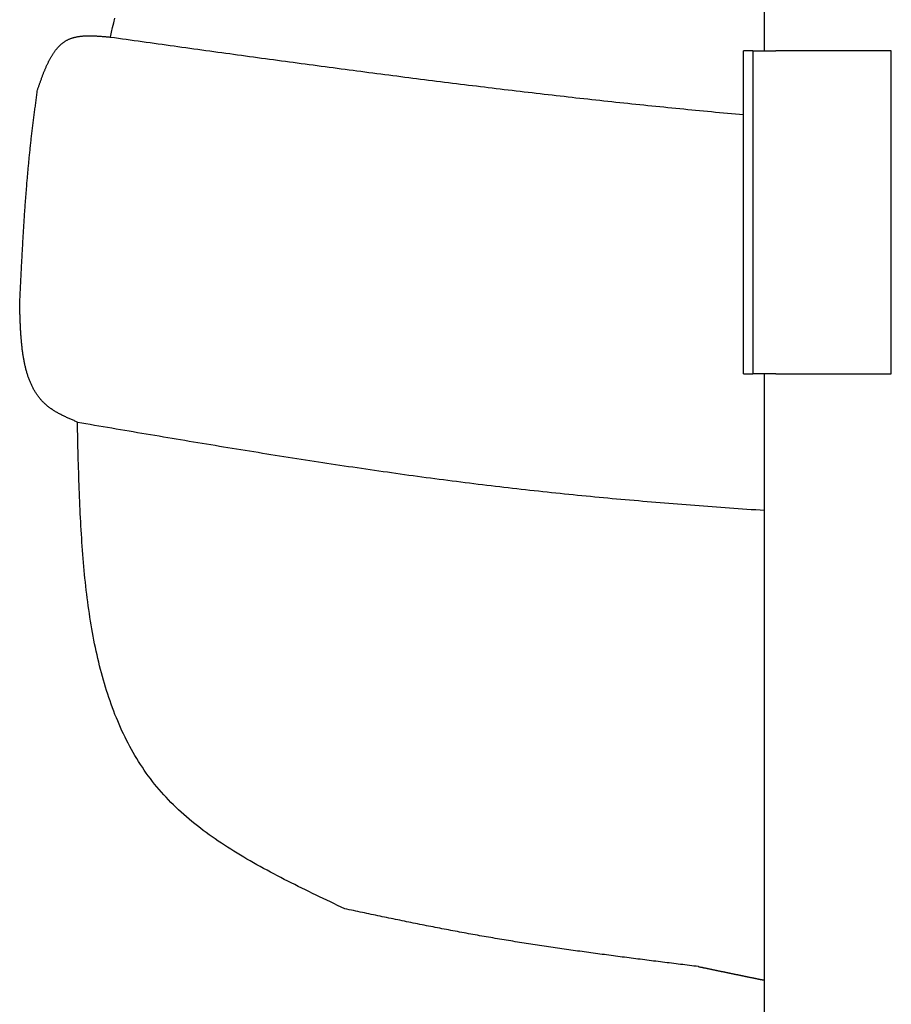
# Model space of a CAD drawing. Extents: x 562 to 7231, y 5917 to 11876.
# Tile 4 of 69: x 1150 to 1528, y 8295 to 8721. Entities that reach past the tile are written whole.
import ezdxf

# ---------------------------------------------------------------- set-up
doc = ezdxf.new("R2010")
doc.units = 0
doc.layers.get('0').update_dxf_attribs({"linetype": 'CONTINUOUS'})
doc.layers.add('CAR', color=10, linetype='CONTINUOUS')

msp = doc.modelspace()

# ---------------------------------------------------------------- linework, layer by layer
for p, q in [((1472.775, 8708.018), (1472.775, 10083.018)), ((1467.775, 8708.018), (1463.775, 8708.018)), ((1463.775, 8568.018), (1463.775, 8708.018)), ((1467.775, 8708.018), (1477.775, 8708.018)), ((1467.775, 8708.018), (1467.775, 8568.018)), ((1527.775, 8708.018), (1477.775, 8708.018)), ((1527.775, 8568.018), (1527.775, 8708.018)), ((1463.775, 8568.018), (1467.775, 8568.018)), ((1477.775, 8568.018), (1467.775, 8568.018)), ((1472.775, 8027.85), (1472.775, 8568.018)), ((1477.775, 8568.018), (1527.775, 8568.018))]:
    msp.add_line(p, q)
at = {"layer": 'CAR'}
for points in [[(1189.44, 8713.95, 0), (1189.91, 8716.02, 0), (1190.39, 8718.08, 0), (1190.89, 8720.15, 0), (1191.39, 8722.21, 0)], [(1157.86, 8691.03, 0), (1157.96, 8691.33, 0), (1158.06, 8691.63, 0), (1158.17, 8691.93, 0), (1158.27, 8692.23, 0), (1158.38, 8692.52, 0), (1158.48, 8692.82, 0), (1158.58, 8693.12, 0), (1158.69, 8693.42, 0), (1158.79, 8693.72, 0), (1158.9, 8694.02, 0), (1159, 8694.32, 0), (1159.11, 8694.61, 0), (1159.22, 8694.91, 0), (1159.32, 8695.2, 0), (1159.43, 8695.5, 0), (1159.54, 8695.79, 0), (1159.64, 8696.09, 0), (1159.75, 8696.38, 0), (1159.86, 8696.67, 0), (1159.97, 8696.96, 0), (1160.08, 8697.26, 0), (1160.19, 8697.54, 0), (1160.3, 8697.83, 0), (1160.41, 8698.12, 0), (1160.52, 8698.41, 0), (1160.63, 8698.69, 0), (1160.75, 8698.98, 0), (1160.86, 8699.26, 0), (1160.98, 8699.54, 0), (1161.09, 8699.82, 0), (1161.21, 8700.1, 0), (1161.33, 8700.38, 0), (1161.45, 8700.65, 0), (1161.56, 8700.93, 0), (1161.68, 8701.2, 0), (1161.81, 8701.47, 0), (1161.93, 8701.74, 0), (1162.05, 8702.01, 0), (1162.17, 8702.28, 0), (1162.3, 8702.54, 0), (1162.43, 8702.81, 0), (1162.55, 8703.07, 0), (1162.68, 8703.33, 0), (1162.81, 8703.58, 0), (1162.94, 8703.84, 0), (1163.07, 8704.09, 0), (1163.21, 8704.34, 0), (1163.34, 8704.59, 0), (1163.48, 8704.84, 0), (1163.62, 8705.08, 0), (1163.76, 8705.33, 0), (1163.9, 8705.57, 0), (1164.04, 8705.81, 0), (1164.18, 8706.04, 0), (1164.32, 8706.27, 0), (1164.47, 8706.5, 0), (1164.62, 8706.73, 0), (1164.77, 8706.96, 0), (1164.92, 8707.18, 0), (1165.07, 8707.4, 0), (1165.22, 8707.62, 0), (1165.38, 8707.83, 0), (1165.54, 8708.05, 0), (1165.7, 8708.25, 0), (1165.86, 8708.46, 0), (1166.02, 8708.66, 0), (1166.18, 8708.86, 0), (1166.35, 8709.06, 0), (1166.52, 8709.26, 0), (1166.69, 8709.45, 0), (1166.86, 8709.64, 0), (1167.03, 8709.82, 0), (1167.21, 8710, 0), (1167.39, 8710.18, 0), (1167.57, 8710.36, 0), (1167.75, 8710.53, 0), (1167.93, 8710.7, 0), (1168.12, 8710.86, 0), (1168.31, 8711.02, 0), (1168.5, 8711.18, 0), (1168.69, 8711.33, 0), (1168.89, 8711.48, 0), (1169.08, 8711.63, 0), (1169.28, 8711.77, 0), (1169.48, 8711.91, 0), (1169.69, 8712.05, 0), (1169.89, 8712.18, 0), (1170.1, 8712.31, 0), (1170.31, 8712.43, 0), (1170.53, 8712.55, 0), (1170.74, 8712.67, 0), (1170.96, 8712.78, 0), (1171.18, 8712.88, 0), (1171.41, 8712.99, 0), (1171.63, 8713.09, 0), (1171.86, 8713.18, 0), (1172.09, 8713.27, 0), (1172.32, 8713.36, 0), (1172.56, 8713.45, 0), (1172.8, 8713.53, 0), (1173.04, 8713.6, 0), (1173.28, 8713.68, 0), (1173.52, 8713.75, 0), (1173.77, 8713.81, 0), (1174.02, 8713.87, 0), (1174.27, 8713.93, 0), (1174.52, 8713.99, 0), (1174.77, 8714.04, 0), (1175.03, 8714.09, 0), (1175.29, 8714.14, 0), (1175.55, 8714.18, 0), (1175.81, 8714.22, 0), (1176.07, 8714.26, 0), (1176.34, 8714.3, 0), (1176.6, 8714.33, 0), (1176.87, 8714.36, 0), (1177.14, 8714.39, 0), (1177.41, 8714.41, 0), (1177.69, 8714.43, 0), (1177.96, 8714.45, 0), (1178.24, 8714.47, 0), (1178.51, 8714.48, 0), (1178.79, 8714.5, 0), (1179.07, 8714.51, 0), (1179.36, 8714.51, 0), (1179.64, 8714.52, 0), (1179.92, 8714.52, 0), (1180.21, 8714.53, 0), (1180.49, 8714.53, 0), (1180.78, 8714.52, 0), (1181.07, 8714.52, 0), (1181.36, 8714.52, 0), (1181.65, 8714.51, 0), (1181.94, 8714.5, 0), (1182.23, 8714.49, 0), (1182.53, 8714.48, 0), (1182.82, 8714.46, 0), (1183.12, 8714.45, 0), (1183.41, 8714.43, 0), (1183.71, 8714.42, 0), (1184.01, 8714.4, 0), (1184.31, 8714.38, 0), (1184.6, 8714.36, 0), (1184.9, 8714.34, 0), (1185.2, 8714.32, 0), (1185.5, 8714.29, 0), (1185.8, 8714.27, 0), (1186.11, 8714.25, 0), (1186.41, 8714.22, 0), (1186.71, 8714.2, 0), (1187.01, 8714.17, 0), (1187.31, 8714.14, 0), (1187.62, 8714.11, 0), (1187.92, 8714.09, 0), (1188.22, 8714.06, 0), (1188.53, 8714.03, 0), (1188.83, 8714, 0), (1189.14, 8713.97, 0), (1189.44, 8713.95, 0)], [(1189.44, 8713.95, 0), (1191.16, 8713.71, 0), (1192.88, 8713.47, 0), (1194.61, 8713.23, 0), (1196.33, 8712.99, 0), (1198.05, 8712.75, 0), (1199.78, 8712.51, 0), (1201.5, 8712.27, 0), (1203.22, 8712.03, 0), (1204.94, 8711.79, 0), (1206.67, 8711.55, 0), (1208.39, 8711.31, 0), (1210.11, 8711.07, 0), (1211.83, 8710.83, 0), (1213.56, 8710.59, 0), (1215.28, 8710.35, 0), (1217, 8710.11, 0), (1218.72, 8709.87, 0), (1220.45, 8709.63, 0), (1222.17, 8709.39, 0), (1223.89, 8709.16, 0), (1225.62, 8708.92, 0), (1227.34, 8708.68, 0), (1229.06, 8708.44, 0), (1230.78, 8708.2, 0), (1232.51, 8707.96, 0), (1234.23, 8707.73, 0), (1235.95, 8707.49, 0), (1237.68, 8707.25, 0), (1239.4, 8707.02, 0), (1241.12, 8706.78, 0), (1242.84, 8706.54, 0), (1244.57, 8706.3, 0), (1246.29, 8706.07, 0), (1248.01, 8705.83, 0), (1249.74, 8705.6, 0), (1251.46, 8705.36, 0), (1253.18, 8705.13, 0), (1254.91, 8704.89, 0), (1256.63, 8704.66, 0), (1258.35, 8704.42, 0), (1260.08, 8704.19, 0), (1261.8, 8703.95, 0), (1263.52, 8703.72, 0), (1265.25, 8703.49, 0), (1266.97, 8703.25, 0), (1268.69, 8703.02, 0), (1270.42, 8702.79, 0), (1272.14, 8702.55, 0), (1273.86, 8702.32, 0), (1275.59, 8702.09, 0), (1277.31, 8701.86, 0), (1279.03, 8701.63, 0), (1280.76, 8701.4, 0), (1282.48, 8701.17, 0), (1284.2, 8700.94, 0), (1285.93, 8700.71, 0), (1287.65, 8700.48, 0), (1289.37, 8700.25, 0), (1291.1, 8700.02, 0), (1292.82, 8699.8, 0), (1294.55, 8699.57, 0), (1296.27, 8699.34, 0), (1297.99, 8699.12, 0), (1299.72, 8698.89, 0), (1301.44, 8698.66, 0), (1303.17, 8698.44, 0), (1304.89, 8698.21, 0), (1306.61, 8697.99, 0), (1308.34, 8697.77, 0), (1310.06, 8697.54, 0), (1311.79, 8697.32, 0), (1313.51, 8697.1, 0), (1315.24, 8696.87, 0), (1316.96, 8696.65, 0), (1318.68, 8696.43, 0), (1320.41, 8696.21, 0), (1322.13, 8695.99, 0), (1323.86, 8695.77, 0), (1325.58, 8695.55, 0), (1327.31, 8695.34, 0), (1329.03, 8695.12, 0), (1330.76, 8694.9, 0), (1332.48, 8694.68, 0), (1334.21, 8694.47, 0), (1335.93, 8694.25, 0), (1337.66, 8694.04, 0), (1339.38, 8693.82, 0), (1341.11, 8693.61, 0), (1342.83, 8693.4, 0), (1344.56, 8693.18, 0), (1346.28, 8692.97, 0), (1348.01, 8692.76, 0), (1349.73, 8692.55, 0), (1351.46, 8692.34, 0), (1353.18, 8692.13, 0), (1354.91, 8691.92, 0), (1356.64, 8691.72, 0), (1358.36, 8691.51, 0), (1360.09, 8691.3, 0), (1361.81, 8691.1, 0), (1363.54, 8690.89, 0), (1365.27, 8690.69, 0), (1366.99, 8690.48, 0), (1368.72, 8690.28, 0), (1370.44, 8690.08, 0), (1372.17, 8689.87, 0), (1373.9, 8689.67, 0), (1375.62, 8689.47, 0), (1377.35, 8689.27, 0), (1379.08, 8689.07, 0), (1380.8, 8688.88, 0), (1382.53, 8688.68, 0), (1384.26, 8688.48, 0), (1385.98, 8688.29, 0), (1387.71, 8688.09, 0), (1389.44, 8687.9, 0), (1391.16, 8687.7, 0), (1392.89, 8687.51, 0), (1394.62, 8687.32, 0), (1396.34, 8687.13, 0), (1398.07, 8686.94, 0), (1399.8, 8686.75, 0), (1401.53, 8686.56, 0), (1403.25, 8686.37, 0), (1404.98, 8686.19, 0), (1406.71, 8686, 0), (1408.44, 8685.82, 0), (1410.17, 8685.63, 0), (1411.89, 8685.45, 0), (1413.62, 8685.27, 0), (1415.35, 8685.08, 0), (1417.08, 8684.9, 0), (1418.81, 8684.72, 0), (1420.54, 8684.55, 0), (1422.26, 8684.37, 0), (1423.99, 8684.19, 0), (1425.72, 8684.02, 0), (1427.45, 8683.84, 0), (1429.18, 8683.67, 0), (1430.91, 8683.49, 0), (1432.64, 8683.32, 0), (1434.37, 8683.15, 0), (1436.09, 8682.98, 0), (1437.82, 8682.81, 0), (1439.55, 8682.64, 0), (1441.28, 8682.47, 0), (1443.01, 8682.31, 0), (1444.74, 8682.14, 0), (1446.47, 8681.98, 0), (1448.2, 8681.82, 0), (1449.93, 8681.65, 0), (1451.66, 8681.49, 0), (1453.39, 8681.33, 0), (1455.12, 8681.17, 0), (1456.85, 8681.01, 0), (1458.58, 8680.86, 0), (1460.31, 8680.7, 0), (1462.04, 8680.55, 0), (1463.77, 8680.39, 0)], [(1150.14, 8598.22, 0), (1150.17, 8598.81, 0), (1150.2, 8599.39, 0), (1150.22, 8599.98, 0), (1150.25, 8600.57, 0), (1150.28, 8601.15, 0), (1150.31, 8601.74, 0), (1150.34, 8602.32, 0), (1150.37, 8602.91, 0), (1150.39, 8603.49, 0), (1150.42, 8604.08, 0), (1150.45, 8604.67, 0), (1150.48, 8605.25, 0), (1150.51, 8605.84, 0), (1150.54, 8606.42, 0), (1150.57, 8607.01, 0), (1150.6, 8607.59, 0), (1150.63, 8608.18, 0), (1150.65, 8608.77, 0), (1150.68, 8609.35, 0), (1150.71, 8609.94, 0), (1150.74, 8610.52, 0), (1150.77, 8611.11, 0), (1150.8, 8611.69, 0), (1150.83, 8612.28, 0), (1150.86, 8612.86, 0), (1150.89, 8613.45, 0), (1150.92, 8614.04, 0), (1150.95, 8614.62, 0), (1150.98, 8615.21, 0), (1151.01, 8615.79, 0), (1151.04, 8616.38, 0), (1151.07, 8616.96, 0), (1151.11, 8617.55, 0), (1151.14, 8618.13, 0), (1151.17, 8618.72, 0), (1151.2, 8619.3, 0), (1151.23, 8619.89, 0), (1151.26, 8620.47, 0), (1151.3, 8621.06, 0), (1151.33, 8621.65, 0), (1151.36, 8622.23, 0), (1151.39, 8622.82, 0), (1151.43, 8623.4, 0), (1151.46, 8623.99, 0), (1151.49, 8624.57, 0), (1151.53, 8625.16, 0), (1151.56, 8625.74, 0), (1151.59, 8626.33, 0), (1151.63, 8626.91, 0), (1151.66, 8627.5, 0), (1151.7, 8628.08, 0), (1151.73, 8628.67, 0), (1151.77, 8629.25, 0), (1151.8, 8629.84, 0), (1151.84, 8630.42, 0), (1151.88, 8631.01, 0), (1151.91, 8631.59, 0), (1151.95, 8632.18, 0), (1151.99, 8632.76, 0), (1152.02, 8633.35, 0), (1152.06, 8633.93, 0), (1152.1, 8634.52, 0), (1152.14, 8635.1, 0), (1152.17, 8635.69, 0), (1152.21, 8636.27, 0), (1152.25, 8636.85, 0), (1152.29, 8637.44, 0), (1152.33, 8638.02, 0), (1152.37, 8638.61, 0), (1152.41, 8639.19, 0), (1152.45, 8639.78, 0), (1152.49, 8640.36, 0), (1152.54, 8640.95, 0), (1152.58, 8641.53, 0), (1152.62, 8642.11, 0), (1152.66, 8642.7, 0), (1152.7, 8643.28, 0), (1152.75, 8643.87, 0), (1152.79, 8644.45, 0), (1152.84, 8645.04, 0), (1152.88, 8645.62, 0), (1152.93, 8646.2, 0), (1152.97, 8646.79, 0), (1153.02, 8647.37, 0), (1153.06, 8647.96, 0), (1153.11, 8648.54, 0), (1153.16, 8649.12, 0), (1153.2, 8649.71, 0), (1153.25, 8650.29, 0), (1153.3, 8650.87, 0), (1153.35, 8651.46, 0), (1153.4, 8652.04, 0), (1153.45, 8652.63, 0), (1153.5, 8653.21, 0), (1153.55, 8653.79, 0), (1153.6, 8654.38, 0), (1153.65, 8654.96, 0), (1153.7, 8655.54, 0), (1153.76, 8656.13, 0), (1153.81, 8656.71, 0), (1153.86, 8657.29, 0), (1153.92, 8657.87, 0), (1153.97, 8658.46, 0), (1154.03, 8659.04, 0), (1154.08, 8659.62, 0), (1154.14, 8660.21, 0), (1154.2, 8660.79, 0), (1154.25, 8661.37, 0), (1154.31, 8661.96, 0), (1154.37, 8662.54, 0), (1154.43, 8663.12, 0), (1154.49, 8663.7, 0), (1154.55, 8664.29, 0), (1154.61, 8664.87, 0), (1154.67, 8665.45, 0), (1154.73, 8666.03, 0), (1154.79, 8666.62, 0), (1154.85, 8667.2, 0), (1154.92, 8667.78, 0), (1154.98, 8668.36, 0), (1155.05, 8668.94, 0), (1155.11, 8669.53, 0), (1155.18, 8670.11, 0), (1155.24, 8670.69, 0), (1155.31, 8671.27, 0), (1155.38, 8671.85, 0), (1155.45, 8672.43, 0), (1155.52, 8673.02, 0), (1155.59, 8673.6, 0), (1155.66, 8674.18, 0), (1155.73, 8674.76, 0), (1155.8, 8675.34, 0), (1155.87, 8675.92, 0), (1155.94, 8676.5, 0), (1156.01, 8677.09, 0), (1156.09, 8677.67, 0), (1156.16, 8678.25, 0), (1156.24, 8678.83, 0), (1156.31, 8679.41, 0), (1156.38, 8679.99, 0), (1156.46, 8680.57, 0), (1156.54, 8681.15, 0), (1156.61, 8681.73, 0), (1156.69, 8682.32, 0), (1156.76, 8682.9, 0), (1156.84, 8683.48, 0), (1156.92, 8684.06, 0), (1157, 8684.64, 0), (1157.07, 8685.22, 0), (1157.15, 8685.8, 0), (1157.23, 8686.38, 0), (1157.31, 8686.96, 0), (1157.38, 8687.54, 0), (1157.46, 8688.12, 0), (1157.54, 8688.7, 0), (1157.62, 8689.28, 0), (1157.7, 8689.86, 0), (1157.78, 8690.45, 0), (1157.86, 8691.03, 0)], [(1175.14, 8547.1, 0), (1174.77, 8547.26, 0), (1174.41, 8547.42, 0), (1174.05, 8547.57, 0), (1173.68, 8547.73, 0), (1173.32, 8547.89, 0), (1172.96, 8548.04, 0), (1172.6, 8548.2, 0), (1172.24, 8548.36, 0), (1171.88, 8548.52, 0), (1171.52, 8548.68, 0), (1171.16, 8548.84, 0), (1170.81, 8549, 0), (1170.45, 8549.17, 0), (1170.1, 8549.33, 0), (1169.75, 8549.5, 0), (1169.4, 8549.66, 0), (1169.05, 8549.83, 0), (1168.7, 8550, 0), (1168.36, 8550.17, 0), (1168.02, 8550.35, 0), (1167.68, 8550.52, 0), (1167.34, 8550.7, 0), (1167.01, 8550.88, 0), (1166.68, 8551.06, 0), (1166.35, 8551.25, 0), (1166.02, 8551.43, 0), (1165.7, 8551.62, 0), (1165.38, 8551.81, 0), (1165.06, 8552.01, 0), (1164.75, 8552.2, 0), (1164.44, 8552.4, 0), (1164.14, 8552.61, 0), (1163.83, 8552.81, 0), (1163.53, 8553.02, 0), (1163.24, 8553.23, 0), (1162.95, 8553.45, 0), (1162.66, 8553.66, 0), (1162.38, 8553.89, 0), (1162.1, 8554.11, 0), (1161.83, 8554.34, 0), (1161.56, 8554.57, 0), (1161.3, 8554.81, 0), (1161.04, 8555.05, 0), (1160.78, 8555.29, 0), (1160.53, 8555.53, 0), (1160.28, 8555.78, 0), (1160.04, 8556.04, 0), (1159.8, 8556.29, 0), (1159.57, 8556.55, 0), (1159.33, 8556.81, 0), (1159.11, 8557.08, 0), (1158.88, 8557.35, 0), (1158.66, 8557.62, 0), (1158.45, 8557.89, 0), (1158.24, 8558.17, 0), (1158.03, 8558.45, 0), (1157.83, 8558.74, 0), (1157.63, 8559.02, 0), (1157.43, 8559.31, 0), (1157.24, 8559.61, 0), (1157.05, 8559.9, 0), (1156.86, 8560.2, 0), (1156.68, 8560.5, 0), (1156.5, 8560.81, 0), (1156.32, 8561.11, 0), (1156.15, 8561.42, 0), (1155.98, 8561.74, 0), (1155.82, 8562.05, 0), (1155.66, 8562.37, 0), (1155.5, 8562.69, 0), (1155.34, 8563.01, 0), (1155.19, 8563.34, 0), (1155.04, 8563.67, 0), (1154.9, 8564, 0), (1154.76, 8564.33, 0), (1154.62, 8564.67, 0), (1154.48, 8565.01, 0), (1154.35, 8565.35, 0), (1154.22, 8565.69, 0), (1154.09, 8566.03, 0), (1153.96, 8566.38, 0), (1153.84, 8566.73, 0), (1153.72, 8567.08, 0), (1153.61, 8567.44, 0), (1153.49, 8567.79, 0), (1153.38, 8568.15, 0), (1153.27, 8568.51, 0), (1153.17, 8568.88, 0), (1153.07, 8569.24, 0), (1152.97, 8569.61, 0), (1152.87, 8569.98, 0), (1152.77, 8570.35, 0), (1152.68, 8570.72, 0), (1152.59, 8571.1, 0), (1152.5, 8571.48, 0), (1152.42, 8571.85, 0), (1152.33, 8572.23, 0), (1152.25, 8572.62, 0), (1152.17, 8573, 0), (1152.1, 8573.39, 0), (1152.02, 8573.78, 0), (1151.95, 8574.17, 0), (1151.88, 8574.56, 0), (1151.81, 8574.95, 0), (1151.74, 8575.34, 0), (1151.68, 8575.74, 0), (1151.62, 8576.14, 0), (1151.56, 8576.54, 0), (1151.5, 8576.94, 0), (1151.44, 8577.34, 0), (1151.39, 8577.74, 0), (1151.33, 8578.15, 0), (1151.28, 8578.55, 0), (1151.23, 8578.96, 0), (1151.18, 8579.37, 0), (1151.14, 8579.78, 0), (1151.09, 8580.19, 0), (1151.05, 8580.6, 0), (1151.01, 8581.02, 0), (1150.97, 8581.43, 0), (1150.93, 8581.85, 0), (1150.89, 8582.27, 0), (1150.85, 8582.69, 0), (1150.82, 8583.1, 0), (1150.78, 8583.53, 0), (1150.75, 8583.95, 0), (1150.72, 8584.37, 0), (1150.69, 8584.79, 0), (1150.66, 8585.22, 0), (1150.63, 8585.64, 0), (1150.61, 8586.07, 0), (1150.58, 8586.5, 0), (1150.56, 8586.92, 0), (1150.53, 8587.35, 0), (1150.51, 8587.78, 0), (1150.49, 8588.21, 0), (1150.47, 8588.64, 0), (1150.45, 8589.07, 0), (1150.43, 8589.5, 0), (1150.41, 8589.94, 0), (1150.39, 8590.37, 0), (1150.37, 8590.8, 0), (1150.35, 8591.24, 0), (1150.34, 8591.67, 0), (1150.32, 8592.11, 0), (1150.31, 8592.54, 0), (1150.29, 8592.98, 0), (1150.28, 8593.41, 0), (1150.26, 8593.85, 0), (1150.25, 8594.29, 0), (1150.24, 8594.72, 0), (1150.22, 8595.16, 0), (1150.21, 8595.6, 0), (1150.2, 8596.03, 0), (1150.19, 8596.47, 0), (1150.17, 8596.91, 0), (1150.16, 8597.35, 0), (1150.15, 8597.79, 0), (1150.14, 8598.22, 0)], [(1290.96, 8336.2, 0), (1289.4, 8336.94, 0), (1287.85, 8337.68, 0), (1286.29, 8338.42, 0), (1284.74, 8339.16, 0), (1283.19, 8339.9, 0), (1281.64, 8340.64, 0), (1280.09, 8341.39, 0), (1278.54, 8342.14, 0), (1276.99, 8342.88, 0), (1275.45, 8343.63, 0), (1273.92, 8344.39, 0), (1272.38, 8345.14, 0), (1270.85, 8345.9, 0), (1269.33, 8346.66, 0), (1267.8, 8347.43, 0), (1266.29, 8348.19, 0), (1264.78, 8348.96, 0), (1263.27, 8349.74, 0), (1261.77, 8350.52, 0), (1260.28, 8351.3, 0), (1258.79, 8352.09, 0), (1257.31, 8352.89, 0), (1255.84, 8353.69, 0), (1254.38, 8354.49, 0), (1252.92, 8355.3, 0), (1251.47, 8356.12, 0), (1250.03, 8356.94, 0), (1248.6, 8357.77, 0), (1247.18, 8358.6, 0), (1245.77, 8359.45, 0), (1244.37, 8360.3, 0), (1242.98, 8361.15, 0), (1241.6, 8362.02, 0), (1240.23, 8362.89, 0), (1238.87, 8363.77, 0), (1237.52, 8364.66, 0), (1236.19, 8365.55, 0), (1234.86, 8366.46, 0), (1233.55, 8367.37, 0), (1232.26, 8368.3, 0), (1230.97, 8369.23, 0), (1229.7, 8370.17, 0), (1228.45, 8371.12, 0), (1227.21, 8372.09, 0), (1225.98, 8373.06, 0), (1224.77, 8374.04, 0), (1223.57, 8375.04, 0), (1222.39, 8376.04, 0), (1221.22, 8377.06, 0), (1220.08, 8378.09, 0), (1218.94, 8379.13, 0), (1217.83, 8380.18, 0), (1216.73, 8381.25, 0), (1215.65, 8382.32, 0), (1214.59, 8383.41, 0), (1213.54, 8384.51, 0), (1212.52, 8385.63, 0), (1211.51, 8386.76, 0), (1210.52, 8387.9, 0), (1209.55, 8389.06, 0), (1208.6, 8390.23, 0), (1207.67, 8391.41, 0), (1206.76, 8392.6, 0), (1205.86, 8393.81, 0), (1204.98, 8395.03, 0), (1204.12, 8396.27, 0), (1203.28, 8397.51, 0), (1202.46, 8398.77, 0), (1201.65, 8400.04, 0), (1200.85, 8401.32, 0), (1200.08, 8402.61, 0), (1199.32, 8403.92, 0), (1198.58, 8405.23, 0), (1197.85, 8406.56, 0), (1197.14, 8407.9, 0), (1196.45, 8409.25, 0), (1195.77, 8410.61, 0), (1195.1, 8411.99, 0), (1194.46, 8413.37, 0), (1193.82, 8414.76, 0), (1193.2, 8416.17, 0), (1192.6, 8417.58, 0), (1192.01, 8419.01, 0), (1191.43, 8420.44, 0), (1190.87, 8421.89, 0), (1190.32, 8423.34, 0), (1189.79, 8424.8, 0), (1189.27, 8426.28, 0), (1188.76, 8427.76, 0), (1188.27, 8429.25, 0), (1187.79, 8430.76, 0), (1187.32, 8432.27, 0), (1186.86, 8433.79, 0), (1186.42, 8435.31, 0), (1185.99, 8436.85, 0), (1185.57, 8438.4, 0), (1185.16, 8439.95, 0), (1184.77, 8441.51, 0), (1184.38, 8443.08, 0), (1184.01, 8444.66, 0), (1183.65, 8446.25, 0), (1183.29, 8447.84, 0), (1182.95, 8449.44, 0), (1182.62, 8451.05, 0), (1182.3, 8452.67, 0), (1181.99, 8454.29, 0), (1181.69, 8455.92, 0), (1181.4, 8457.56, 0), (1181.12, 8459.2, 0), (1180.85, 8460.85, 0), (1180.59, 8462.51, 0), (1180.34, 8464.17, 0), (1180.09, 8465.84, 0), (1179.86, 8467.52, 0), (1179.63, 8469.2, 0), (1179.41, 8470.89, 0), (1179.2, 8472.58, 0), (1179, 8474.28, 0), (1178.8, 8475.99, 0), (1178.61, 8477.7, 0), (1178.43, 8479.41, 0), (1178.26, 8481.13, 0), (1178.09, 8482.86, 0), (1177.93, 8484.59, 0), (1177.78, 8486.32, 0), (1177.63, 8488.06, 0), (1177.49, 8489.8, 0), (1177.36, 8491.55, 0), (1177.23, 8493.3, 0), (1177.11, 8495.06, 0), (1176.99, 8496.82, 0), (1176.88, 8498.58, 0), (1176.77, 8500.35, 0), (1176.67, 8502.12, 0), (1176.57, 8503.89, 0), (1176.48, 8505.67, 0), (1176.39, 8507.45, 0), (1176.3, 8509.23, 0), (1176.22, 8511.01, 0), (1176.14, 8512.8, 0), (1176.07, 8514.59, 0), (1176, 8516.39, 0), (1175.93, 8518.18, 0), (1175.87, 8519.98, 0), (1175.81, 8521.78, 0), (1175.75, 8523.58, 0), (1175.69, 8525.38, 0), (1175.64, 8527.19, 0), (1175.58, 8528.99, 0), (1175.53, 8530.8, 0), (1175.49, 8532.61, 0), (1175.44, 8534.42, 0), (1175.39, 8536.23, 0), (1175.35, 8538.04, 0), (1175.31, 8539.85, 0), (1175.26, 8541.66, 0), (1175.22, 8543.48, 0), (1175.18, 8545.29, 0), (1175.14, 8547.1, 0)], [(1175.14, 8547.1, 0), (1177, 8546.79, 0), (1178.86, 8546.47, 0), (1180.73, 8546.15, 0), (1182.59, 8545.83, 0), (1184.45, 8545.51, 0), (1186.32, 8545.2, 0), (1188.18, 8544.88, 0), (1190.04, 8544.56, 0), (1191.91, 8544.25, 0), (1193.77, 8543.93, 0), (1195.63, 8543.61, 0), (1197.5, 8543.3, 0), (1199.36, 8542.98, 0), (1201.22, 8542.66, 0), (1203.09, 8542.35, 0), (1204.95, 8542.03, 0), (1206.81, 8541.72, 0), (1208.68, 8541.4, 0), (1210.54, 8541.09, 0), (1212.41, 8540.77, 0), (1214.27, 8540.46, 0), (1216.13, 8540.15, 0), (1218, 8539.84, 0), (1219.86, 8539.52, 0), (1221.73, 8539.21, 0), (1223.59, 8538.9, 0), (1225.45, 8538.59, 0), (1227.32, 8538.28, 0), (1229.18, 8537.97, 0), (1231.05, 8537.66, 0), (1232.91, 8537.35, 0), (1234.77, 8537.04, 0), (1236.64, 8536.74, 0), (1238.5, 8536.43, 0), (1240.37, 8536.13, 0), (1242.23, 8535.82, 0), (1244.1, 8535.52, 0), (1245.96, 8535.21, 0), (1247.83, 8534.91, 0), (1249.69, 8534.61, 0), (1251.56, 8534.31, 0), (1253.42, 8534.01, 0), (1255.29, 8533.71, 0), (1257.15, 8533.41, 0), (1259.02, 8533.11, 0), (1260.89, 8532.81, 0), (1262.75, 8532.52, 0), (1264.62, 8532.22, 0), (1266.48, 8531.93, 0), (1268.35, 8531.64, 0), (1270.21, 8531.35, 0), (1272.08, 8531.05, 0), (1273.95, 8530.77, 0), (1275.81, 8530.48, 0), (1277.68, 8530.19, 0), (1279.55, 8529.9, 0), (1281.41, 8529.62, 0), (1283.28, 8529.33, 0), (1285.15, 8529.05, 0), (1287.02, 8528.77, 0), (1288.88, 8528.49, 0), (1290.75, 8528.21, 0), (1292.62, 8527.93, 0), (1294.49, 8527.65, 0), (1296.35, 8527.38, 0), (1298.22, 8527.1, 0), (1300.09, 8526.83, 0), (1301.96, 8526.56, 0), (1303.83, 8526.29, 0), (1305.7, 8526.02, 0), (1307.57, 8525.75, 0), (1309.43, 8525.49, 0), (1311.3, 8525.22, 0), (1313.17, 8524.96, 0), (1315.04, 8524.7, 0), (1316.91, 8524.44, 0), (1318.78, 8524.18, 0), (1320.65, 8523.92, 0), (1322.52, 8523.67, 0), (1324.39, 8523.42, 0), (1326.26, 8523.16, 0), (1328.14, 8522.91, 0), (1330.01, 8522.67, 0), (1331.88, 8522.42, 0), (1333.75, 8522.17, 0), (1335.62, 8521.93, 0), (1337.49, 8521.69, 0), (1339.36, 8521.45, 0), (1341.24, 8521.21, 0), (1343.11, 8520.97, 0), (1344.98, 8520.74, 0), (1346.85, 8520.51, 0), (1348.73, 8520.28, 0), (1350.6, 8520.05, 0), (1352.47, 8519.82, 0), (1354.35, 8519.6, 0), (1356.22, 8519.37, 0), (1358.1, 8519.15, 0), (1359.97, 8518.93, 0), (1361.84, 8518.72, 0), (1363.72, 8518.5, 0), (1365.59, 8518.29, 0), (1367.47, 8518.08, 0), (1369.34, 8517.87, 0), (1371.22, 8517.66, 0), (1373.1, 8517.45, 0), (1374.97, 8517.25, 0), (1376.85, 8517.05, 0), (1378.72, 8516.85, 0), (1380.6, 8516.65, 0), (1382.48, 8516.46, 0), (1384.36, 8516.26, 0), (1386.23, 8516.07, 0), (1388.11, 8515.88, 0), (1389.99, 8515.69, 0), (1391.87, 8515.5, 0), (1393.74, 8515.32, 0), (1395.62, 8515.14, 0), (1397.5, 8514.95, 0), (1399.38, 8514.77, 0), (1401.26, 8514.6, 0), (1403.14, 8514.42, 0), (1405.02, 8514.24, 0), (1406.9, 8514.07, 0), (1408.78, 8513.9, 0), (1410.65, 8513.73, 0), (1412.53, 8513.56, 0), (1414.41, 8513.39, 0), (1416.3, 8513.23, 0), (1418.18, 8513.06, 0), (1420.06, 8512.9, 0), (1421.94, 8512.74, 0), (1423.82, 8512.58, 0), (1425.7, 8512.42, 0), (1427.58, 8512.27, 0), (1429.46, 8512.11, 0), (1431.34, 8511.96, 0), (1433.23, 8511.81, 0), (1435.11, 8511.66, 0), (1436.99, 8511.51, 0), (1438.87, 8511.36, 0), (1440.75, 8511.21, 0), (1442.64, 8511.07, 0), (1444.52, 8510.92, 0), (1446.4, 8510.78, 0), (1448.28, 8510.64, 0), (1450.17, 8510.5, 0), (1452.05, 8510.36, 0), (1453.93, 8510.22, 0), (1455.82, 8510.08, 0), (1457.7, 8509.95, 0), (1459.59, 8509.81, 0), (1461.47, 8509.68, 0), (1463.35, 8509.55, 0), (1465.24, 8509.42, 0), (1467.12, 8509.29, 0), (1469.01, 8509.16, 0), (1470.89, 8509.03, 0), (1472.77, 8508.91, 0)], [(1444.2, 8311.15, 0), (1443.23, 8311.27, 0), (1442.26, 8311.39, 0), (1441.29, 8311.51, 0), (1440.32, 8311.63, 0), (1439.35, 8311.75, 0), (1438.38, 8311.87, 0), (1437.41, 8311.99, 0), (1436.44, 8312.11, 0), (1435.47, 8312.23, 0), (1434.5, 8312.35, 0), (1433.53, 8312.47, 0), (1432.56, 8312.6, 0), (1431.59, 8312.72, 0), (1430.62, 8312.84, 0), (1429.65, 8312.96, 0), (1428.68, 8313.08, 0), (1427.71, 8313.2, 0), (1426.74, 8313.32, 0), (1425.77, 8313.44, 0), (1424.8, 8313.57, 0), (1423.83, 8313.69, 0), (1422.86, 8313.81, 0), (1421.89, 8313.93, 0), (1420.92, 8314.05, 0), (1419.95, 8314.18, 0), (1418.98, 8314.3, 0), (1418.01, 8314.42, 0), (1417.04, 8314.55, 0), (1416.07, 8314.67, 0), (1415.1, 8314.8, 0), (1414.13, 8314.92, 0), (1413.16, 8315.05, 0), (1412.19, 8315.17, 0), (1411.22, 8315.3, 0), (1410.26, 8315.42, 0), (1409.29, 8315.55, 0), (1408.32, 8315.68, 0), (1407.35, 8315.81, 0), (1406.38, 8315.93, 0), (1405.41, 8316.06, 0), (1404.44, 8316.19, 0), (1403.47, 8316.32, 0), (1402.51, 8316.45, 0), (1401.54, 8316.58, 0), (1400.57, 8316.71, 0), (1399.6, 8316.84, 0), (1398.63, 8316.97, 0), (1397.66, 8317.1, 0), (1396.7, 8317.23, 0), (1395.73, 8317.37, 0), (1394.76, 8317.5, 0), (1393.79, 8317.63, 0), (1392.82, 8317.77, 0), (1391.86, 8317.9, 0), (1390.89, 8318.04, 0), (1389.92, 8318.17, 0), (1388.95, 8318.31, 0), (1387.99, 8318.45, 0), (1387.02, 8318.58, 0), (1386.05, 8318.72, 0), (1385.09, 8318.86, 0), (1384.12, 8319, 0), (1383.15, 8319.14, 0), (1382.19, 8319.28, 0), (1381.22, 8319.42, 0), (1380.25, 8319.57, 0), (1379.29, 8319.71, 0), (1378.32, 8319.85, 0), (1377.35, 8320, 0), (1376.39, 8320.14, 0), (1375.42, 8320.29, 0), (1374.46, 8320.44, 0), (1373.49, 8320.58, 0), (1372.53, 8320.73, 0), (1371.56, 8320.88, 0), (1370.6, 8321.03, 0), (1369.63, 8321.18, 0), (1368.67, 8321.33, 0), (1367.7, 8321.48, 0), (1366.74, 8321.64, 0), (1365.77, 8321.79, 0), (1364.81, 8321.94, 0), (1363.84, 8322.1, 0), (1362.88, 8322.26, 0), (1361.92, 8322.41, 0), (1360.95, 8322.57, 0), (1359.99, 8322.73, 0), (1359.03, 8322.89, 0), (1358.06, 8323.05, 0), (1357.1, 8323.21, 0), (1356.14, 8323.38, 0), (1355.17, 8323.54, 0), (1354.21, 8323.7, 0), (1353.25, 8323.87, 0), (1352.29, 8324.04, 0), (1351.32, 8324.2, 0), (1350.36, 8324.37, 0), (1349.4, 8324.54, 0), (1348.44, 8324.71, 0), (1347.48, 8324.88, 0), (1346.52, 8325.06, 0), (1345.56, 8325.23, 0), (1344.6, 8325.4, 0), (1343.63, 8325.58, 0), (1342.67, 8325.76, 0), (1341.71, 8325.93, 0), (1340.75, 8326.11, 0), (1339.79, 8326.29, 0), (1338.83, 8326.47, 0), (1337.87, 8326.65, 0), (1336.91, 8326.83, 0), (1335.95, 8327.01, 0), (1334.99, 8327.2, 0), (1334.04, 8327.38, 0), (1333.08, 8327.57, 0), (1332.12, 8327.75, 0), (1331.16, 8327.94, 0), (1330.2, 8328.13, 0), (1329.24, 8328.31, 0), (1328.28, 8328.5, 0), (1327.32, 8328.69, 0), (1326.37, 8328.88, 0), (1325.41, 8329.07, 0), (1324.45, 8329.26, 0), (1323.49, 8329.45, 0), (1322.53, 8329.65, 0), (1321.58, 8329.84, 0), (1320.62, 8330.03, 0), (1319.66, 8330.23, 0), (1318.7, 8330.42, 0), (1317.75, 8330.61, 0), (1316.79, 8330.81, 0), (1315.83, 8331.01, 0), (1314.87, 8331.2, 0), (1313.92, 8331.4, 0), (1312.96, 8331.59, 0), (1312, 8331.79, 0), (1311.05, 8331.99, 0), (1310.09, 8332.19, 0), (1309.13, 8332.39, 0), (1308.18, 8332.59, 0), (1307.22, 8332.78, 0), (1306.26, 8332.98, 0), (1305.31, 8333.18, 0), (1304.35, 8333.38, 0), (1303.39, 8333.58, 0), (1302.44, 8333.78, 0), (1301.48, 8333.98, 0), (1300.52, 8334.19, 0), (1299.57, 8334.39, 0), (1298.61, 8334.59, 0), (1297.65, 8334.79, 0), (1296.7, 8334.99, 0), (1295.74, 8335.19, 0), (1294.79, 8335.39, 0), (1293.83, 8335.59, 0), (1292.87, 8335.8, 0), (1291.92, 8336, 0), (1290.96, 8336.2, 0)], [(1444.2, 8311.15, 0), (1444.42, 8311.11, 0), (1444.65, 8311.06, 0), (1444.87, 8311.01, 0), (1445.1, 8310.97, 0), (1445.32, 8310.92, 0), (1445.55, 8310.87, 0), (1445.77, 8310.83, 0), (1446, 8310.78, 0), (1446.22, 8310.73, 0), (1446.45, 8310.68, 0), (1446.67, 8310.64, 0), (1446.9, 8310.59, 0), (1447.12, 8310.54, 0), (1447.35, 8310.5, 0), (1447.57, 8310.45, 0), (1447.8, 8310.4, 0), (1448.02, 8310.36, 0), (1448.25, 8310.31, 0), (1448.47, 8310.26, 0), (1448.7, 8310.22, 0), (1448.92, 8310.17, 0), (1449.15, 8310.12, 0), (1449.37, 8310.08, 0), (1449.6, 8310.03, 0), (1449.82, 8309.98, 0), (1450.05, 8309.94, 0), (1450.27, 8309.89, 0), (1450.5, 8309.84, 0), (1450.72, 8309.79, 0), (1450.95, 8309.75, 0), (1451.17, 8309.7, 0), (1451.4, 8309.65, 0), (1451.62, 8309.61, 0), (1451.85, 8309.56, 0), (1452.07, 8309.51, 0), (1452.3, 8309.47, 0), (1452.52, 8309.42, 0), (1452.75, 8309.37, 0), (1452.97, 8309.33, 0), (1453.2, 8309.28, 0), (1453.42, 8309.23, 0), (1453.65, 8309.19, 0), (1453.87, 8309.14, 0), (1454.1, 8309.09, 0), (1454.32, 8309.05, 0), (1454.55, 8309, 0), (1454.77, 8308.95, 0), (1455, 8308.91, 0), (1455.22, 8308.86, 0), (1455.45, 8308.81, 0), (1455.67, 8308.77, 0), (1455.9, 8308.72, 0), (1456.12, 8308.67, 0), (1456.35, 8308.63, 0), (1456.57, 8308.58, 0), (1456.8, 8308.53, 0), (1457.02, 8308.49, 0), (1457.25, 8308.44, 0), (1457.47, 8308.39, 0), (1457.7, 8308.35, 0), (1457.92, 8308.3, 0), (1458.15, 8308.25, 0), (1458.37, 8308.21, 0), (1458.6, 8308.16, 0), (1458.82, 8308.11, 0), (1459.05, 8308.07, 0), (1459.27, 8308.02, 0), (1459.5, 8307.98, 0), (1459.72, 8307.93, 0), (1459.95, 8307.88, 0), (1460.17, 8307.84, 0), (1460.4, 8307.79, 0), (1460.62, 8307.74, 0), (1460.85, 8307.7, 0), (1461.07, 8307.65, 0), (1461.3, 8307.6, 0), (1461.52, 8307.56, 0), (1461.75, 8307.51, 0), (1461.97, 8307.46, 0), (1462.2, 8307.42, 0), (1462.42, 8307.37, 0), (1462.65, 8307.33, 0), (1462.87, 8307.28, 0), (1463.1, 8307.23, 0), (1463.32, 8307.19, 0), (1463.55, 8307.14, 0), (1463.77, 8307.09, 0), (1464, 8307.05, 0), (1464.22, 8307, 0), (1464.45, 8306.96, 0), (1464.67, 8306.91, 0), (1464.9, 8306.86, 0), (1465.12, 8306.82, 0), (1465.35, 8306.77, 0), (1465.57, 8306.73, 0), (1465.8, 8306.68, 0), (1466.02, 8306.63, 0), (1466.25, 8306.59, 0), (1466.47, 8306.54, 0), (1466.7, 8306.49, 0), (1466.92, 8306.45, 0), (1467.15, 8306.4, 0), (1467.37, 8306.36, 0), (1467.6, 8306.31, 0), (1467.82, 8306.27, 0), (1468.05, 8306.22, 0), (1468.27, 8306.17, 0), (1468.5, 8306.13, 0), (1468.72, 8306.08, 0), (1468.95, 8306.04, 0), (1469.17, 8305.99, 0), (1469.4, 8305.94, 0), (1469.62, 8305.9, 0), (1469.85, 8305.85, 0), (1470.07, 8305.81, 0), (1470.3, 8305.76, 0), (1470.52, 8305.72, 0), (1470.75, 8305.67, 0), (1470.97, 8305.62, 0), (1471.2, 8305.58, 0), (1471.42, 8305.53, 0), (1471.65, 8305.49, 0), (1471.87, 8305.44, 0), (1472.1, 8305.4, 0), (1472.32, 8305.35, 0), (1472.55, 8305.31, 0), (1472.77, 8305.26, 0)]]:
    msp.add_polyline3d(points, dxfattribs=at)

doc.saveas('drawing.dxf')
